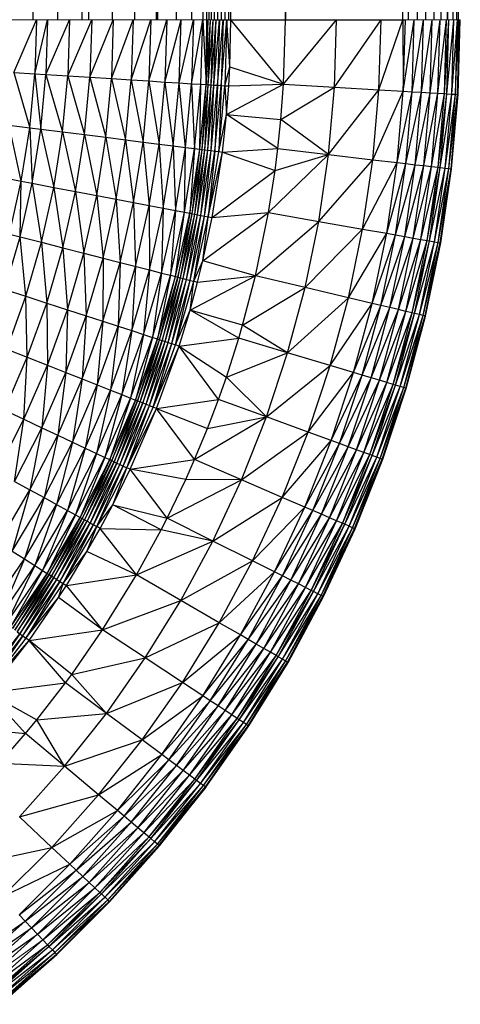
# Paper-space layout '_Front' of a CAD drawing. Header units: millimetres. Extents: x 0 to 1300, y 0 to 650.
# Tile 34 of 51: x 1291 to 1300, y 6 to 26. Entities that reach past the tile are written whole.
import ezdxf

# ---------------------------------------------------------------- set-up
doc = ezdxf.new("R2010")
doc.units = ezdxf.units.MM

psp = doc.layouts.new('_Front')

# ---------------------------------------------------------------- linework, layer by layer
at = {"color": 7, "linetype": 'Continuous', "lineweight": 25}
for p, q in [((1291.569, 26.301), (1291.086, 624.049)), ((1292.067, 26.301), (1291.569, 624.049)), ((1291.569, 26.301), (1291.569, 624.049)), ((1292.567, 26.301), (1292.067, 624.049)), ((1292.067, 26.301), (1292.067, 624.049)), ((1292.567, 26.301), (1292.567, 624.049)), ((1292.701, 26.301), (1292.567, 624.049)), ((1292.701, 26.301), (1292.701, 624.049)), ((1293.183, 26.301), (1292.701, 624.049)), ((1293.183, 26.301), (1293.183, 624.049)), ((1293.632, 26.301), (1293.183, 624.049)), ((1293.632, 26.301), (1293.632, 624.049)), ((1294.078, 26.301), (1293.632, 624.049)), ((1294.078, 26.301), (1294.078, 624.049)), ((1294.104, 26.301), (1294.078, 624.049)), ((1294.104, 26.301), (1294.104, 624.049)), ((1294.478, 26.301), (1294.104, 624.049)), ((1294.478, 26.301), (1294.478, 624.049)), ((1294.791, 26.301), (1294.478, 624.049)), ((1294.791, 26.301), (1294.791, 624.049)), ((1295.024, 26.301), (1294.791, 624.049)), ((1295.024, 26.301), (1295.024, 624.049)), ((1295.099, 26.301), (1295.024, 624.049)), ((1295.099, 26.301), (1295.099, 624.049)), ((1295.099, 624.049), (1295.137, 26.301)), ((1295.137, 624.049), (1295.137, 26.301)), ((1295.137, 624.049), (1295.187, 26.301)), ((1295.187, 624.049), (1295.187, 26.301)), ((1295.187, 624.049), (1295.245, 26.301)), ((1295.245, 624.049), (1295.245, 26.301)), ((1295.245, 624.049), (1295.314, 26.301)), ((1295.314, 624.049), (1295.314, 26.301)), ((1295.314, 624.049), (1295.389, 26.301)), ((1295.389, 624.049), (1295.389, 26.301)), ((1295.389, 624.049), (1295.465, 26.301)), ((1295.465, 624.049), (1295.465, 26.301)), ((1295.465, 624.049), (1295.541, 26.301)), ((1295.541, 624.049), (1295.541, 26.301)), ((1295.585, 26.301), (1295.585, 624.049)), ((1295.585, 624.049), (1296.695, 26.301)), ((1296.695, 26.301), (1296.695, 624.049)), ((1299.083, 26.301), (1296.695, 624.049)), ((1299.083, 26.301), (1299.083, 624.049)), ((1299.193, 26.301), (1299.083, 624.049)), ((1299.193, 26.301), (1299.193, 624.049)), ((1299.376, 26.301), (1299.193, 624.049)), ((1299.376, 26.301), (1299.376, 624.049)), ((1299.551, 26.301), (1299.376, 624.049)), ((1299.551, 26.301), (1299.551, 624.049)), ((1299.714, 26.301), (1299.551, 624.049)), ((1299.714, 26.301), (1299.714, 624.049)), ((1299.862, 26.301), (1299.714, 624.049)), ((1299.862, 26.301), (1299.862, 624.049)), ((1299.99, 26.301), (1299.862, 624.049)), ((1299.99, 624.049), (1299.99, 26.301)), ((1299.99, 624.049), (1300.094, 26.301)), ((1300.094, 624.049), (1300.094, 26.301)), ((1300.094, 624.049), (1300.174, 26.301)), ((1300.174, 624.049), (1300.174, 26.301)), ((1300.174, 624.049), (1300.207, 26.301)), ((1300.207, 624.049), (1300.207, 26.301)), ((1291.179, 25.227), (1291.636, 26.301)), ((1291.602, 25.201), (1291.862, 26.301)), ((1291.636, 26.301), (1291.602, 25.201)), ((1291.827, 25.186), (1292.309, 26.301)), ((1291.862, 26.301), (1291.827, 25.186)), ((1292.273, 25.158), (1292.758, 26.301)), ((1292.309, 26.301), (1292.273, 25.158)), ((1292.758, 26.301), (1292.721, 25.13)), ((1292.721, 25.13), (1293.197, 26.301)), ((1293.197, 26.301), (1293.159, 25.103)), ((1293.159, 25.103), (1293.602, 26.301)), ((1293.602, 26.301), (1293.563, 25.077)), ((1293.563, 25.077), (1293.958, 26.301)), ((1293.958, 26.301), (1293.919, 25.055)), ((1293.919, 25.055), (1294.285, 26.301)), ((1294.285, 26.301), (1294.245, 25.034)), ((1294.245, 25.034), (1294.575, 26.301)), ((1294.535, 25.016), (1294.575, 26.301)), ((1294.535, 25.016), (1294.824, 26.301)), ((1294.824, 26.301), (1294.784, 25)), ((1294.784, 25), (1295.015, 26.301)), ((1294.973, 24.989), (1295.015, 26.301)), ((1295.015, 26.301), (1295.082, 24.982)), ((1295.082, 24.982), (1295.099, 26.301)), ((1295.082, 24.982), (1295.124, 26.301)), ((1295.082, 24.982), (1295.17, 26.301)), ((1295.128, 24.979), (1295.17, 26.301)), ((1295.128, 24.979), (1295.226, 26.301)), ((1295.184, 24.975), (1295.226, 26.301)), ((1295.184, 24.975), (1295.284, 26.301)), ((1295.226, 26.301), (1299.132, 26.301)), ((1295.242, 24.972), (1295.284, 26.301)), ((1295.242, 24.972), (1295.354, 26.301)), ((1295.354, 26.301), (1295.312, 24.967)), ((1295.312, 24.967), (1295.429, 26.301)), ((1295.429, 26.301), (1295.387, 24.963)), ((1295.387, 24.963), (1295.507, 26.301)), ((1295.507, 26.301), (1295.465, 24.958)), ((1295.564, 25.344), (1295.507, 26.301)), ((1295.564, 25.344), (1295.585, 26.301)), ((1296.657, 24.988), (1295.585, 26.301)), ((1296.657, 24.988), (1296.695, 26.301)), ((1296.657, 24.988), (1297.731, 26.301)), ((1297.692, 24.928), (1297.731, 26.301)), ((1297.692, 24.928), (1298.637, 26.301)), ((1298.595, 24.875), (1298.637, 26.301)), ((1298.595, 24.875), (1299.083, 26.301)), ((1299.083, 26.301), (1299.089, 24.846)), ((1299.089, 24.846), (1299.132, 26.301)), ((1299.089, 24.846), (1299.313, 26.301)), ((1299.271, 24.836), (1299.313, 26.301)), ((1299.271, 24.836), (1299.503, 26.301)), ((1299.46, 24.825), (1299.503, 26.301)), ((1299.46, 24.825), (1299.679, 26.301)), ((1299.636, 24.814), (1299.679, 26.301)), ((1299.636, 24.814), (1299.836, 26.301)), ((1299.792, 24.805), (1299.836, 26.301)), ((1299.792, 24.805), (1299.97, 26.301)), ((1299.927, 24.797), (1299.97, 26.301)), ((1299.927, 24.797), (1300.017, 26.301)), ((1299.973, 24.795), (1300.017, 26.301)), ((1299.973, 24.795), (1300.118, 26.301)), ((1300.074, 24.789), (1300.118, 26.301)), ((1300.074, 24.789), (1300.194, 26.301)), ((1300.149, 24.785), (1300.194, 26.301)), ((1300.149, 24.785), (1300.207, 26.301)), ((1300.207, 26.301), (1300.192, 24.782)), ((1300.192, 24.782), (1300.237, 26.301)), ((1300.192, 24.782), (1300.248, 26.301)), ((1300.204, 24.781), (1300.248, 26.301)), ((1291.179, 25.227), (1291.602, 25.201)), ((1291.179, 25.227), (1291.498, 24.105)), ((1295.465, 24.958), (1295.564, 25.344)), ((1295.543, 24.953), (1295.564, 25.344)), ((1295.564, 25.344), (1296.657, 24.988)), ((1291.498, 24.105), (1291.602, 25.201)), ((1291.602, 25.201), (1291.722, 24.076)), ((1291.602, 25.201), (1291.827, 25.186)), ((1291.722, 24.076), (1291.827, 25.186)), ((1291.827, 25.186), (1292.273, 25.158)), ((1291.827, 25.186), (1292.165, 24.02)), ((1292.165, 24.02), (1292.273, 25.158)), ((1292.273, 25.158), (1292.721, 25.13)), ((1292.273, 25.158), (1292.611, 23.964)), ((1292.611, 23.964), (1292.721, 25.13)), ((1292.721, 25.13), (1293.047, 23.909)), ((1292.721, 25.13), (1293.159, 25.103)), ((1293.047, 23.909), (1293.159, 25.103)), ((1293.159, 25.103), (1293.448, 23.858)), ((1293.159, 25.103), (1293.563, 25.077)), ((1293.448, 23.858), (1293.563, 25.077)), ((1293.563, 25.077), (1293.801, 23.814)), ((1293.563, 25.077), (1293.919, 25.055)), ((1293.801, 23.814), (1293.919, 25.055)), ((1293.919, 25.055), (1294.126, 23.773)), ((1293.919, 25.055), (1294.245, 25.034)), ((1294.126, 23.773), (1294.245, 25.034)), ((1294.245, 25.034), (1294.414, 23.736)), ((1294.245, 25.034), (1294.535, 25.016)), ((1294.414, 23.736), (1294.535, 25.016)), ((1294.535, 25.016), (1294.784, 25)), ((1294.661, 23.705), (1294.535, 25.016)), ((1294.661, 23.705), (1294.784, 25)), ((1294.784, 25), (1294.85, 23.681)), ((1294.784, 25), (1294.973, 24.989)), ((1294.85, 23.681), (1294.973, 24.989)), ((1294.958, 23.668), (1294.973, 24.989)), ((1294.958, 23.668), (1295.082, 24.982)), ((1294.973, 24.989), (1295.082, 24.982)), ((1295.004, 23.662), (1295.082, 24.982)), ((1295.004, 23.662), (1295.128, 24.979)), ((1295.06, 23.655), (1295.128, 24.979)), ((1295.06, 23.655), (1295.184, 24.975)), ((1295.082, 24.982), (1295.128, 24.979)), ((1295.117, 23.648), (1295.184, 24.975)), ((1295.117, 23.648), (1295.242, 24.972)), ((1295.128, 24.979), (1295.184, 24.975)), ((1295.184, 24.975), (1295.242, 24.972)), ((1295.187, 23.639), (1295.242, 24.972)), ((1295.187, 23.639), (1295.312, 24.967)), ((1295.242, 24.972), (1295.312, 24.967)), ((1295.312, 24.967), (1295.261, 23.629)), ((1295.261, 23.629), (1295.387, 24.963)), ((1295.312, 24.967), (1295.387, 24.963)), ((1295.387, 24.963), (1295.339, 23.62)), ((1295.339, 23.62), (1295.465, 24.958)), ((1295.387, 24.963), (1295.465, 24.958)), ((1295.465, 24.958), (1295.498, 24.372)), ((1295.465, 24.958), (1295.543, 24.953)), ((1295.498, 24.372), (1296.657, 24.988)), ((1295.498, 24.372), (1295.543, 24.953)), ((1295.543, 24.953), (1296.657, 24.988)), ((1296.604, 24.272), (1296.657, 24.988)), ((1296.604, 24.272), (1297.692, 24.928)), ((1296.657, 24.988), (1297.692, 24.928)), ((1297.572, 23.559), (1297.692, 24.928)), ((1297.572, 23.559), (1298.595, 24.875)), ((1297.692, 24.928), (1298.595, 24.875)), ((1298.471, 23.454), (1298.595, 24.875)), ((1298.471, 23.454), (1299.089, 24.846)), ((1298.595, 24.875), (1299.089, 24.846)), ((1298.963, 23.396), (1299.089, 24.846)), ((1298.963, 23.396), (1299.271, 24.836)), ((1299.089, 24.846), (1299.271, 24.836)), ((1299.143, 23.375), (1299.271, 24.836)), ((1299.271, 24.836), (1299.46, 24.825)), ((1299.143, 23.375), (1299.46, 24.825)), ((1299.332, 23.353), (1299.46, 24.825)), ((1299.332, 23.353), (1299.636, 24.814)), ((1299.46, 24.825), (1299.636, 24.814)), ((1299.506, 23.333), (1299.636, 24.814)), ((1299.506, 23.333), (1299.792, 24.805)), ((1299.636, 24.814), (1299.792, 24.805)), ((1299.662, 23.315), (1299.792, 24.805)), ((1299.662, 23.315), (1299.927, 24.797)), ((1299.792, 24.805), (1299.927, 24.797)), ((1299.796, 23.299), (1299.927, 24.797)), ((1299.796, 23.299), (1299.973, 24.795)), ((1299.842, 23.294), (1299.973, 24.795)), ((1299.842, 23.294), (1300.074, 24.789)), ((1299.927, 24.797), (1299.973, 24.795)), ((1299.942, 23.282), (1300.074, 24.789)), ((1299.942, 23.282), (1300.149, 24.785)), ((1299.973, 24.795), (1300.074, 24.789)), ((1300.017, 23.273), (1300.149, 24.785)), ((1300.017, 23.273), (1300.192, 24.782)), ((1300.06, 23.268), (1300.192, 24.782)), ((1300.06, 23.268), (1300.204, 24.781)), ((1300.071, 23.267), (1300.204, 24.781)), ((1300.074, 24.789), (1300.149, 24.785)), ((1300.149, 24.785), (1300.192, 24.782)), ((1300.192, 24.782), (1300.204, 24.781)), ((1295.339, 23.62), (1295.498, 24.372)), ((1295.416, 23.61), (1295.498, 24.372)), ((1295.498, 24.372), (1296.604, 24.272)), ((1296.543, 23.679), (1295.498, 24.372)), ((1296.543, 23.679), (1296.604, 24.272)), ((1297.572, 23.559), (1296.604, 24.272)), ((1291.078, 24.158), (1291.498, 24.105)), ((1291.326, 23.018), (1291.078, 24.158)), ((1291.326, 23.018), (1291.498, 24.105)), ((1291.498, 24.105), (1291.722, 24.076)), ((1291.498, 24.105), (1291.548, 22.975)), ((1291.548, 22.975), (1291.722, 24.076)), ((1291.722, 24.076), (1292.165, 24.02)), ((1291.722, 24.076), (1291.986, 22.892)), ((1291.986, 22.892), (1292.165, 24.02)), ((1292.165, 24.02), (1292.611, 23.964)), ((1292.165, 24.02), (1292.427, 22.807)), ((1292.427, 22.807), (1292.611, 23.964)), ((1292.611, 23.964), (1293.047, 23.909)), ((1292.611, 23.964), (1292.859, 22.725)), ((1292.859, 22.725), (1293.047, 23.909)), ((1293.047, 23.909), (1293.448, 23.858)), ((1293.047, 23.909), (1293.257, 22.649)), ((1293.257, 22.649), (1293.448, 23.858)), ((1293.448, 23.858), (1293.801, 23.814)), ((1293.448, 23.858), (1293.606, 22.583)), ((1293.606, 22.583), (1293.801, 23.814)), ((1293.801, 23.814), (1294.126, 23.773)), ((1293.801, 23.814), (1293.927, 22.521)), ((1293.927, 22.521), (1294.126, 23.773)), ((1294.126, 23.773), (1294.414, 23.736)), ((1294.126, 23.773), (1294.213, 22.467)), ((1294.213, 22.467), (1294.414, 23.736)), ((1294.414, 23.736), (1294.661, 23.705)), ((1294.414, 23.736), (1294.458, 22.42)), ((1294.458, 22.42), (1294.661, 23.705)), ((1294.645, 22.384), (1294.661, 23.705)), ((1294.645, 22.384), (1294.85, 23.681)), ((1294.661, 23.705), (1294.85, 23.681)), ((1294.85, 23.681), (1294.751, 22.364)), ((1294.751, 22.364), (1294.958, 23.668)), ((1294.797, 22.355), (1294.958, 23.668)), ((1294.797, 22.355), (1295.004, 23.662)), ((1294.85, 23.681), (1294.958, 23.668)), ((1294.852, 22.345), (1295.004, 23.662)), ((1294.852, 22.345), (1295.06, 23.655)), ((1294.909, 22.334), (1295.06, 23.655)), ((1294.909, 22.334), (1295.117, 23.648)), ((1294.958, 23.668), (1295.004, 23.662)), ((1294.978, 22.321), (1295.117, 23.648)), ((1294.978, 22.321), (1295.187, 23.639)), ((1295.004, 23.662), (1295.06, 23.655)), ((1295.051, 22.307), (1295.187, 23.639)), ((1295.051, 22.307), (1295.261, 23.629)), ((1295.06, 23.655), (1295.117, 23.648)), ((1295.117, 23.648), (1295.187, 23.639)), ((1295.261, 23.629), (1295.128, 22.292)), ((1295.187, 23.639), (1295.261, 23.629)), ((1295.261, 23.629), (1295.339, 23.62)), ((1295.416, 23.61), (1296.543, 23.679)), ((1296.487, 23.237), (1296.543, 23.679)), ((1296.543, 23.679), (1297.572, 23.559)), ((1295.128, 22.292), (1295.339, 23.62)), ((1295.128, 22.292), (1295.416, 23.61)), ((1295.205, 22.278), (1295.416, 23.61)), ((1295.339, 23.62), (1295.416, 23.61)), ((1295.416, 23.61), (1296.487, 23.237)), ((1296.352, 22.38), (1297.572, 23.559)), ((1296.487, 23.237), (1297.572, 23.559)), ((1297.373, 22.2), (1297.572, 23.559)), ((1297.373, 22.2), (1298.471, 23.454)), ((1297.572, 23.559), (1298.471, 23.454)), ((1298.264, 22.043), (1298.471, 23.454)), ((1298.471, 23.454), (1298.963, 23.396)), ((1295.205, 22.278), (1296.487, 23.237)), ((1296.352, 22.38), (1296.487, 23.237)), ((1298.264, 22.043), (1298.963, 23.396)), ((1298.752, 21.957), (1298.963, 23.396)), ((1298.752, 21.957), (1299.143, 23.375)), ((1298.931, 21.925), (1299.143, 23.375)), ((1298.931, 21.925), (1299.332, 23.353)), ((1298.963, 23.396), (1299.143, 23.375)), ((1299.118, 21.892), (1299.332, 23.353)), ((1299.118, 21.892), (1299.506, 23.333)), ((1299.143, 23.375), (1299.332, 23.353)), ((1299.291, 21.862), (1299.506, 23.333)), ((1299.291, 21.862), (1299.662, 23.315)), ((1299.332, 23.353), (1299.506, 23.333)), ((1299.445, 21.834), (1299.662, 23.315)), ((1299.445, 21.834), (1299.796, 23.299)), ((1299.506, 23.333), (1299.662, 23.315)), ((1299.577, 21.811), (1299.796, 23.299)), ((1299.577, 21.811), (1299.842, 23.294)), ((1299.624, 21.803), (1299.842, 23.294)), ((1299.624, 21.803), (1299.942, 23.282)), ((1299.662, 23.315), (1299.796, 23.299)), ((1299.723, 21.785), (1299.942, 23.282)), ((1299.723, 21.785), (1300.017, 23.273)), ((1299.796, 23.299), (1299.842, 23.294)), ((1299.797, 21.772), (1300.017, 23.273)), ((1299.797, 21.772), (1300.06, 23.268)), ((1299.84, 21.765), (1300.06, 23.268)), ((1299.84, 21.765), (1300.071, 23.267)), ((1299.842, 23.294), (1299.942, 23.282)), ((1299.851, 21.763), (1300.071, 23.267)), ((1299.942, 23.282), (1300.017, 23.273)), ((1300.017, 23.273), (1300.06, 23.268)), ((1300.06, 23.268), (1300.071, 23.267)), ((1290.91, 23.097), (1291.326, 23.018)), ((1291.086, 21.943), (1291.326, 23.018)), ((1291.305, 21.887), (1291.326, 23.018)), ((1291.305, 21.887), (1291.548, 22.975)), ((1291.326, 23.018), (1291.548, 22.975)), ((1291.548, 22.975), (1291.986, 22.892)), ((1291.548, 22.975), (1291.737, 21.776)), ((1291.737, 21.776), (1291.986, 22.892)), ((1291.986, 22.892), (1292.172, 21.664)), ((1291.986, 22.892), (1292.427, 22.807)), ((1292.172, 21.664), (1292.427, 22.807)), ((1292.427, 22.807), (1292.859, 22.725)), ((1292.427, 22.807), (1292.598, 21.555)), ((1292.598, 21.555), (1292.859, 22.725)), ((1292.859, 22.725), (1292.99, 21.454)), ((1292.859, 22.725), (1293.257, 22.649)), ((1292.99, 21.454), (1293.257, 22.649)), ((1293.257, 22.649), (1293.334, 21.366)), ((1293.257, 22.649), (1293.606, 22.583)), ((1293.334, 21.366), (1293.606, 22.583)), ((1293.606, 22.583), (1293.651, 21.285)), ((1293.606, 22.583), (1293.927, 22.521)), ((1293.651, 21.285), (1293.927, 22.521)), ((1293.927, 22.521), (1293.932, 21.212)), ((1293.927, 22.521), (1294.213, 22.467)), ((1293.932, 21.212), (1294.213, 22.467)), ((1294.213, 22.467), (1294.174, 21.15)), ((1294.213, 22.467), (1294.458, 22.42)), ((1294.174, 21.15), (1294.458, 22.42)), ((1294.458, 22.42), (1294.358, 21.103)), ((1294.358, 21.103), (1294.645, 22.384)), ((1294.458, 22.42), (1294.645, 22.384)), ((1294.464, 21.076), (1294.645, 22.384)), ((1294.464, 21.076), (1294.751, 22.364)), ((1294.751, 22.364), (1294.508, 21.064)), ((1294.508, 21.064), (1294.797, 22.355)), ((1294.563, 21.05), (1294.797, 22.355)), ((1294.563, 21.05), (1294.852, 22.345)), ((1294.619, 21.036), (1294.852, 22.345)), ((1294.619, 21.036), (1294.909, 22.334)), ((1294.645, 22.384), (1294.751, 22.364)), ((1294.687, 21.019), (1294.909, 22.334)), ((1294.687, 21.019), (1294.978, 22.321)), ((1294.751, 22.364), (1294.797, 22.355)), ((1294.759, 21), (1294.978, 22.321)), ((1294.759, 21), (1295.051, 22.307)), ((1294.797, 22.355), (1294.852, 22.345)), ((1294.835, 20.981), (1295.051, 22.307)), ((1294.835, 20.981), (1295.128, 22.292)), ((1294.852, 22.345), (1294.909, 22.334)), ((1294.909, 22.334), (1294.978, 22.321)), ((1294.978, 22.321), (1295.051, 22.307)), ((1295.017, 21.395), (1296.352, 22.38)), ((1295.017, 21.395), (1295.128, 22.292)), ((1295.017, 21.395), (1295.205, 22.278)), ((1295.051, 22.307), (1295.128, 22.292)), ((1295.128, 22.292), (1295.205, 22.278)), ((1295.205, 22.278), (1296.352, 22.38)), ((1296.087, 21.093), (1296.352, 22.38)), ((1296.352, 22.38), (1297.373, 22.2)), ((1296.087, 21.093), (1297.373, 22.2)), ((1297.095, 20.854), (1297.373, 22.2)), ((1297.095, 20.854), (1298.264, 22.043)), ((1297.373, 22.2), (1298.264, 22.043)), ((1297.976, 20.646), (1298.264, 22.043)), ((1298.264, 22.043), (1298.752, 21.957)), ((1290.994, 20.816), (1291.305, 21.887)), ((1291.086, 21.943), (1291.305, 21.887)), ((1291.305, 21.887), (1291.737, 21.776)), ((1291.418, 20.678), (1291.305, 21.887)), ((1297.976, 20.646), (1298.752, 21.957)), ((1298.457, 20.531), (1298.752, 21.957)), ((1298.457, 20.531), (1298.931, 21.925)), ((1298.634, 20.489), (1298.931, 21.925)), ((1298.634, 20.489), (1299.118, 21.892)), ((1298.752, 21.957), (1298.931, 21.925)), ((1298.819, 20.446), (1299.118, 21.892)), ((1298.819, 20.446), (1299.291, 21.862)), ((1298.931, 21.925), (1299.118, 21.892)), ((1298.99, 20.405), (1299.291, 21.862)), ((1298.99, 20.405), (1299.445, 21.834)), ((1299.118, 21.892), (1299.291, 21.862)), ((1299.142, 20.369), (1299.445, 21.834)), ((1299.291, 21.862), (1299.445, 21.834)), ((1299.445, 21.834), (1299.577, 21.811)), ((1291.418, 20.678), (1291.737, 21.776)), ((1291.737, 21.776), (1291.845, 20.54)), ((1291.737, 21.776), (1292.172, 21.664)), ((1291.845, 20.54), (1292.172, 21.664)), ((1292.172, 21.664), (1292.598, 21.555)), ((1292.172, 21.664), (1292.263, 20.404)), ((1299.142, 20.369), (1299.577, 21.811)), ((1299.273, 20.338), (1299.577, 21.811)), ((1299.273, 20.338), (1299.624, 21.803)), ((1299.319, 20.327), (1299.624, 21.803)), ((1299.319, 20.327), (1299.723, 21.785)), ((1299.417, 20.304), (1299.723, 21.785)), ((1299.417, 20.304), (1299.797, 21.772)), ((1299.491, 20.287), (1299.797, 21.772)), ((1299.491, 20.287), (1299.84, 21.765)), ((1299.533, 20.277), (1299.84, 21.765)), ((1299.533, 20.277), (1299.851, 21.763)), ((1299.544, 20.274), (1299.851, 21.763)), ((1299.577, 21.811), (1299.624, 21.803)), ((1299.624, 21.803), (1299.723, 21.785)), ((1299.723, 21.785), (1299.797, 21.772)), ((1299.797, 21.772), (1299.84, 21.765)), ((1299.84, 21.765), (1299.851, 21.763)), ((1292.263, 20.404), (1292.598, 21.555)), ((1292.598, 21.555), (1292.99, 21.454)), ((1292.598, 21.555), (1292.648, 20.279)), ((1292.648, 20.279), (1292.99, 21.454)), ((1292.99, 21.454), (1292.987, 20.169)), ((1292.99, 21.454), (1293.334, 21.366)), ((1292.987, 20.169), (1293.334, 21.366)), ((1293.334, 21.366), (1293.298, 20.068)), ((1293.298, 20.068), (1293.651, 21.285)), ((1293.334, 21.366), (1293.932, 21.212)), ((1293.651, 21.285), (1293.574, 19.978)), ((1294.835, 20.981), (1295.017, 21.395)), ((1294.911, 20.961), (1295.017, 21.395)), ((1296.087, 21.093), (1295.017, 21.395)), ((1293.574, 19.978), (1293.932, 21.212)), ((1293.932, 21.212), (1293.811, 19.901)), ((1293.811, 19.901), (1294.174, 21.15)), ((1293.932, 21.212), (1294.174, 21.15)), ((1294.174, 21.15), (1293.992, 19.842)), ((1293.992, 19.842), (1294.358, 21.103)), ((1294.358, 21.103), (1294.095, 19.809)), ((1294.095, 19.809), (1294.464, 21.076)), ((1294.139, 19.794), (1294.464, 21.076)), ((1294.139, 19.794), (1294.508, 21.064)), ((1294.174, 21.15), (1294.358, 21.103)), ((1294.508, 21.064), (1294.193, 19.777)), ((1294.193, 19.777), (1294.563, 21.05)), ((1294.248, 19.759), (1294.563, 21.05)), ((1294.248, 19.759), (1294.619, 21.036)), ((1294.315, 19.737), (1294.619, 21.036)), ((1294.358, 21.103), (1294.464, 21.076)), ((1294.464, 21.076), (1294.508, 21.064)), ((1294.508, 21.064), (1294.563, 21.05)), ((1294.563, 21.05), (1294.619, 21.036)), ((1294.619, 21.036), (1294.687, 21.019)), ((1294.756, 20.393), (1296.087, 21.093)), ((1294.911, 20.961), (1296.087, 21.093)), ((1295.824, 20.087), (1296.087, 21.093)), ((1297.095, 20.854), (1296.087, 21.093)), ((1294.315, 19.737), (1294.687, 21.019)), ((1294.386, 19.714), (1294.687, 21.019)), ((1294.386, 19.714), (1294.759, 21)), ((1294.46, 19.69), (1294.759, 21)), ((1294.46, 19.69), (1294.835, 20.981)), ((1294.687, 21.019), (1294.759, 21)), ((1294.756, 20.393), (1294.835, 20.981)), ((1294.756, 20.393), (1294.911, 20.961)), ((1294.759, 21), (1294.835, 20.981)), ((1294.835, 20.981), (1294.911, 20.961)), ((1295.824, 20.087), (1297.095, 20.854)), ((1296.739, 19.527), (1297.095, 20.854)), ((1298.457, 20.531), (1297.095, 20.854)), ((1290.994, 20.816), (1291.418, 20.678)), ((1291.031, 19.603), (1291.418, 20.678)), ((1291.418, 20.678), (1291.845, 20.54)), ((1291.448, 19.438), (1291.418, 20.678)), ((1296.739, 19.527), (1297.976, 20.646)), ((1297.606, 19.268), (1297.976, 20.646)), ((1291.448, 19.438), (1291.845, 20.54)), ((1291.845, 20.54), (1292.263, 20.404)), ((1291.845, 20.54), (1291.857, 19.276)), ((1297.606, 19.268), (1298.457, 20.531)), ((1298.081, 19.126), (1298.457, 20.531)), ((1298.081, 19.126), (1298.634, 20.489)), ((1298.255, 19.074), (1298.634, 20.489)), ((1298.255, 19.074), (1298.819, 20.446)), ((1298.437, 19.019), (1298.819, 20.446)), ((1298.634, 20.489), (1298.457, 20.531)), ((1298.819, 20.446), (1298.634, 20.489)), ((1298.99, 20.405), (1298.819, 20.446)), ((1291.857, 19.276), (1292.263, 20.404)), ((1292.263, 20.404), (1292.233, 19.127)), ((1292.233, 19.127), (1292.648, 20.279)), ((1292.263, 20.404), (1292.648, 20.279)), ((1292.648, 20.279), (1292.564, 18.996)), ((1292.648, 20.279), (1292.987, 20.169)), ((1294.46, 19.69), (1294.756, 20.393)), ((1294.534, 19.666), (1294.756, 20.393)), ((1295.824, 20.087), (1294.756, 20.393)), ((1295.747, 19.824), (1294.756, 20.393)), ((1298.437, 19.019), (1298.99, 20.405)), ((1298.605, 18.969), (1298.99, 20.405)), ((1298.605, 18.969), (1299.142, 20.369)), ((1298.755, 18.924), (1299.142, 20.369)), ((1298.755, 18.924), (1299.273, 20.338)), ((1298.884, 18.885), (1299.273, 20.338)), ((1298.884, 18.885), (1299.319, 20.327)), ((1298.929, 18.872), (1299.319, 20.327)), ((1298.929, 18.872), (1299.417, 20.304)), ((1299.142, 20.369), (1298.99, 20.405)), ((1299.025, 18.843), (1299.417, 20.304)), ((1299.025, 18.843), (1299.491, 20.287)), ((1299.098, 18.821), (1299.491, 20.287)), ((1299.098, 18.821), (1299.533, 20.277)), ((1299.139, 18.809), (1299.533, 20.277)), ((1299.139, 18.809), (1299.544, 20.274)), ((1299.273, 20.338), (1299.142, 20.369)), ((1299.15, 18.805), (1299.544, 20.274)), ((1299.319, 20.327), (1299.273, 20.338)), ((1299.417, 20.304), (1299.319, 20.327)), ((1299.491, 20.287), (1299.417, 20.304)), ((1299.533, 20.277), (1299.491, 20.287)), ((1299.544, 20.274), (1299.533, 20.277)), ((1292.564, 18.996), (1292.987, 20.169)), ((1292.987, 20.169), (1292.868, 18.875)), ((1292.868, 18.875), (1293.298, 20.068)), ((1292.987, 20.169), (1293.298, 20.068)), ((1293.298, 20.068), (1293.138, 18.769)), ((1293.298, 20.068), (1293.574, 19.978)), ((1295.747, 19.824), (1295.824, 20.087)), ((1296.739, 19.527), (1295.824, 20.087)), ((1293.138, 18.769), (1293.574, 19.978)), ((1293.574, 19.978), (1293.37, 18.677)), ((1293.37, 18.677), (1293.811, 19.901)), ((1293.811, 19.901), (1293.547, 18.607)), ((1293.547, 18.607), (1293.992, 19.842)), ((1293.574, 19.978), (1293.811, 19.901)), ((1293.992, 19.842), (1293.648, 18.567)), ((1293.811, 19.901), (1293.992, 19.842)), ((1293.992, 19.842), (1294.095, 19.809)), ((1294.534, 19.666), (1295.747, 19.824)), ((1295.495, 19.035), (1295.747, 19.824)), ((1296.739, 19.527), (1295.747, 19.824)), ((1293.648, 18.567), (1294.095, 19.809)), ((1294.095, 19.809), (1293.691, 18.55)), ((1293.691, 18.55), (1294.139, 19.794)), ((1293.743, 18.529), (1294.139, 19.794)), ((1293.743, 18.529), (1294.193, 19.777)), ((1294.193, 19.777), (1293.798, 18.508)), ((1293.798, 18.508), (1294.248, 19.759)), ((1293.862, 18.482), (1294.248, 19.759)), ((1293.862, 18.482), (1294.315, 19.737)), ((1293.932, 18.454), (1294.315, 19.737)), ((1293.932, 18.454), (1294.386, 19.714)), ((1294.005, 18.425), (1294.386, 19.714)), ((1294.005, 18.425), (1294.46, 19.69)), ((1294.005, 18.425), (1294.534, 19.666)), ((1294.077, 18.397), (1294.534, 19.666)), ((1294.095, 19.809), (1294.139, 19.794)), ((1294.139, 19.794), (1294.193, 19.777)), ((1294.193, 19.777), (1294.248, 19.759)), ((1294.248, 19.759), (1294.315, 19.737)), ((1294.315, 19.737), (1294.46, 19.69)), ((1294.534, 19.666), (1294.46, 19.69)), ((1294.534, 19.666), (1295.495, 19.035)), ((1295.334, 18.578), (1294.534, 19.666)), ((1290.983, 18.363), (1291.448, 19.438)), ((1291.031, 19.603), (1291.448, 19.438)), ((1291.381, 18.176), (1291.448, 19.438)), ((1291.448, 19.438), (1291.857, 19.276)), ((1295.495, 19.035), (1296.739, 19.527)), ((1296.307, 18.223), (1296.739, 19.527)), ((1297.606, 19.268), (1296.739, 19.527)), ((1291.381, 18.176), (1291.857, 19.276)), ((1291.857, 19.276), (1291.747, 18.003)), ((1291.857, 19.276), (1292.233, 19.127)), ((1296.307, 18.223), (1297.606, 19.268)), ((1297.158, 17.914), (1297.606, 19.268)), ((1298.081, 19.126), (1297.606, 19.268)), ((1291.747, 18.003), (1292.233, 19.127)), ((1292.233, 19.127), (1292.069, 17.852)), ((1292.233, 19.127), (1292.564, 18.996)), ((1295.334, 18.578), (1295.495, 19.035)), ((1296.307, 18.223), (1295.495, 19.035)), ((1297.158, 17.914), (1298.081, 19.126)), ((1297.623, 17.744), (1298.081, 19.126)), ((1297.623, 17.744), (1298.255, 19.074)), ((1297.794, 17.682), (1298.255, 19.074)), ((1298.255, 19.074), (1298.081, 19.126)), ((1298.437, 19.019), (1298.255, 19.074)), ((1292.069, 17.852), (1292.564, 18.996)), ((1292.564, 18.996), (1292.365, 17.713)), ((1292.365, 17.713), (1292.868, 18.875)), ((1292.564, 18.996), (1292.868, 18.875)), ((1292.868, 18.875), (1292.628, 17.589)), ((1292.868, 18.875), (1293.138, 18.769)), ((1297.794, 17.682), (1298.437, 19.019)), ((1297.972, 17.617), (1298.437, 19.019)), ((1297.972, 17.617), (1298.605, 18.969)), ((1298.137, 17.557), (1298.605, 18.969)), ((1298.137, 17.557), (1298.755, 18.924)), ((1298.285, 17.503), (1298.755, 18.924)), ((1298.285, 17.503), (1298.884, 18.885)), ((1298.411, 17.457), (1298.884, 18.885)), ((1298.411, 17.457), (1298.929, 18.872)), ((1298.605, 18.969), (1298.437, 19.019)), ((1298.455, 17.441), (1298.929, 18.872)), ((1298.455, 17.441), (1299.025, 18.843)), ((1298.549, 17.407), (1299.025, 18.843)), ((1298.549, 17.407), (1299.098, 18.821)), ((1298.755, 18.924), (1298.605, 18.969)), ((1298.621, 17.381), (1299.098, 18.821)), ((1298.884, 18.885), (1298.755, 18.924)), ((1298.929, 18.872), (1298.884, 18.885)), ((1299.025, 18.843), (1298.929, 18.872)), ((1299.098, 18.821), (1299.025, 18.843)), ((1299.139, 18.809), (1299.098, 18.821)), ((1292.628, 17.589), (1293.138, 18.769)), ((1293.138, 18.769), (1292.853, 17.483)), ((1292.853, 17.483), (1293.37, 18.677)), ((1293.37, 18.677), (1293.025, 17.402)), ((1293.138, 18.769), (1293.37, 18.677)), ((1293.37, 18.677), (1293.547, 18.607)), ((1298.621, 17.381), (1299.139, 18.809)), ((1298.661, 17.366), (1299.139, 18.809)), ((1298.661, 17.366), (1299.15, 18.805)), ((1298.672, 17.362), (1299.15, 18.805)), ((1299.15, 18.805), (1299.139, 18.809)), ((1293.025, 17.402), (1293.547, 18.607)), ((1293.547, 18.607), (1293.124, 17.355)), ((1293.124, 17.355), (1293.648, 18.567)), ((1293.648, 18.567), (1293.166, 17.336)), ((1293.166, 17.336), (1293.691, 18.55)), ((1293.691, 18.55), (1293.217, 17.312)), ((1293.217, 17.312), (1293.743, 18.529)), ((1293.269, 17.287), (1293.743, 18.529)), ((1293.269, 17.287), (1293.798, 18.508)), ((1293.798, 18.508), (1293.333, 17.257)), ((1293.333, 17.257), (1293.862, 18.482)), ((1293.4, 17.225), (1293.862, 18.482)), ((1293.4, 17.225), (1293.932, 18.454)), ((1293.471, 17.192), (1293.932, 18.454)), ((1293.471, 17.192), (1294.005, 18.425)), ((1293.547, 18.607), (1293.648, 18.567)), ((1293.648, 18.567), (1293.691, 18.55)), ((1293.691, 18.55), (1293.743, 18.529)), ((1293.743, 18.529), (1293.798, 18.508)), ((1293.798, 18.508), (1293.862, 18.482)), ((1293.862, 18.482), (1293.932, 18.454)), ((1293.932, 18.454), (1294.005, 18.425)), ((1294.077, 18.397), (1294.005, 18.425)), ((1294.077, 18.397), (1295.334, 18.578)), ((1295.11, 17.989), (1295.334, 18.578)), ((1296.307, 18.223), (1295.334, 18.578)), ((1290.983, 18.363), (1291.381, 18.176)), ((1293.471, 17.192), (1294.077, 18.397)), ((1293.542, 17.159), (1294.077, 18.397)), ((1294.849, 17.357), (1294.077, 18.397)), ((1294.077, 18.397), (1295.11, 17.989)), ((1294.849, 17.357), (1296.307, 18.223)), ((1295.11, 17.989), (1296.307, 18.223)), ((1295.8, 16.946), (1296.307, 18.223)), ((1297.158, 17.914), (1296.307, 18.223)), ((1290.837, 17.107), (1291.381, 18.176)), ((1291.191, 16.912), (1291.381, 18.176)), ((1291.381, 18.176), (1291.747, 18.003)), ((1291.191, 16.912), (1291.747, 18.003)), ((1291.747, 18.003), (1291.503, 16.741)), ((1291.503, 16.741), (1292.069, 17.852)), ((1291.747, 18.003), (1292.069, 17.852)), ((1292.069, 17.852), (1291.79, 16.583)), ((1292.069, 17.852), (1292.365, 17.713)), ((1294.849, 17.357), (1295.11, 17.989)), ((1295.8, 16.946), (1297.158, 17.914)), ((1296.631, 16.588), (1297.158, 17.914)), ((1297.623, 17.744), (1297.158, 17.914)), ((1291.79, 16.583), (1292.365, 17.713)), ((1292.365, 17.713), (1292.044, 16.444)), ((1292.365, 17.713), (1292.628, 17.589)), ((1296.631, 16.588), (1297.623, 17.744)), ((1297.086, 16.392), (1297.623, 17.744)), ((1297.086, 16.392), (1297.794, 17.682)), ((1297.252, 16.32), (1297.794, 17.682)), ((1297.794, 17.682), (1297.623, 17.744)), ((1297.972, 17.617), (1297.794, 17.682)), ((1292.044, 16.444), (1292.628, 17.589)), ((1292.628, 17.589), (1292.263, 16.323)), ((1292.263, 16.323), (1292.853, 17.483)), ((1292.853, 17.483), (1292.429, 16.232)), ((1292.628, 17.589), (1292.853, 17.483)), ((1292.853, 17.483), (1293.025, 17.402)), ((1297.252, 16.32), (1297.972, 17.617)), ((1297.427, 16.245), (1297.972, 17.617)), ((1297.427, 16.245), (1298.137, 17.557)), ((1297.588, 16.175), (1298.137, 17.557)), ((1297.588, 16.175), (1298.285, 17.503)), ((1297.732, 16.113), (1298.285, 17.503)), ((1297.732, 16.113), (1298.411, 17.457)), ((1297.856, 16.06), (1298.411, 17.457)), ((1297.856, 16.06), (1298.455, 17.441)), ((1297.899, 16.041), (1298.455, 17.441)), ((1298.137, 17.557), (1297.972, 17.617)), ((1298.285, 17.503), (1298.137, 17.557)), ((1298.411, 17.457), (1298.285, 17.503)), ((1298.455, 17.441), (1298.411, 17.457)), ((1298.621, 17.381), (1298.455, 17.441)), ((1292.429, 16.232), (1293.025, 17.402)), ((1293.025, 17.402), (1292.525, 16.179)), ((1292.525, 16.179), (1293.124, 17.355)), ((1293.124, 17.355), (1292.565, 16.157)), ((1292.565, 16.157), (1293.166, 17.336)), ((1293.166, 17.336), (1292.615, 16.13)), ((1292.615, 16.13), (1293.217, 17.312)), ((1293.217, 17.312), (1292.666, 16.102)), ((1292.666, 16.102), (1293.269, 17.287)), ((1293.269, 17.287), (1292.727, 16.068)), ((1293.333, 17.257), (1292.727, 16.068)), ((1292.792, 16.032), (1293.333, 17.257)), ((1292.792, 16.032), (1293.4, 17.225)), ((1292.861, 15.995), (1293.4, 17.225)), ((1293.025, 17.402), (1293.124, 17.355)), ((1293.124, 17.355), (1293.166, 17.336)), ((1293.166, 17.336), (1293.217, 17.312)), ((1293.217, 17.312), (1293.269, 17.287)), ((1293.269, 17.287), (1293.333, 17.257)), ((1293.333, 17.257), (1293.4, 17.225)), ((1293.4, 17.225), (1293.471, 17.192)), ((1293.542, 17.159), (1294.849, 17.357)), ((1294.669, 16.952), (1294.849, 17.357)), ((1295.8, 16.946), (1294.849, 17.357)), ((1297.899, 16.041), (1298.549, 17.407)), ((1297.991, 16.001), (1298.549, 17.407)), ((1297.991, 16.001), (1298.621, 17.381)), ((1298.061, 15.971), (1298.621, 17.381)), ((1298.061, 15.971), (1298.661, 17.366)), ((1298.1, 15.954), (1298.661, 17.366)), ((1298.1, 15.954), (1298.672, 17.362)), ((1298.111, 15.95), (1298.672, 17.362)), ((1298.661, 17.366), (1298.621, 17.381)), ((1298.672, 17.362), (1298.661, 17.366)), ((1292.861, 15.995), (1293.471, 17.192)), ((1293.186, 16.439), (1293.471, 17.192)), ((1293.186, 16.439), (1293.542, 17.159)), ((1293.542, 17.159), (1293.471, 17.192)), ((1294.293, 16.166), (1293.542, 17.159)), ((1294.669, 16.952), (1293.542, 17.159)), ((1291.191, 16.912), (1291.503, 16.741)), ((1294.293, 16.166), (1294.669, 16.952)), ((1294.293, 16.166), (1295.8, 16.946)), ((1295.8, 16.946), (1294.669, 16.952)), ((1295.219, 15.701), (1295.8, 16.946)), ((1296.631, 16.588), (1295.8, 16.946)), ((1290.869, 15.668), (1291.503, 16.741)), ((1291.503, 16.741), (1291.145, 15.493)), ((1291.503, 16.741), (1291.79, 16.583)), ((1291.145, 15.493), (1291.79, 16.583)), ((1291.79, 16.583), (1291.39, 15.337)), ((1291.39, 15.337), (1292.044, 16.444)), ((1292.044, 16.444), (1291.6, 15.204)), ((1291.79, 16.583), (1292.044, 16.444)), ((1292.044, 16.444), (1292.263, 16.323)), ((1292.861, 15.995), (1293.186, 16.439)), ((1292.929, 15.957), (1293.186, 16.439)), ((1294.173, 15.929), (1293.186, 16.439)), ((1293.186, 16.439), (1294.293, 16.166)), ((1295.219, 15.701), (1296.631, 16.588)), ((1296.028, 15.295), (1296.631, 16.588)), ((1297.086, 16.392), (1296.631, 16.588)), ((1291.6, 15.204), (1292.263, 16.323)), ((1292.263, 16.323), (1291.761, 15.102)), ((1291.761, 15.102), (1292.429, 16.232)), ((1292.429, 16.232), (1291.853, 15.043)), ((1292.263, 16.323), (1292.429, 16.232)), ((1292.429, 16.232), (1292.525, 16.179)), ((1296.028, 15.295), (1297.086, 16.392)), ((1296.471, 15.073), (1297.086, 16.392)), ((1296.471, 15.073), (1297.252, 16.32)), ((1296.633, 14.991), (1297.252, 16.32)), ((1296.633, 14.991), (1297.427, 16.245)), ((1296.803, 14.906), (1297.427, 16.245)), ((1297.252, 16.32), (1297.086, 16.392)), ((1297.427, 16.245), (1297.252, 16.32)), ((1297.588, 16.175), (1297.427, 16.245)), ((1291.853, 15.043), (1292.525, 16.179)), ((1292.525, 16.179), (1291.892, 15.018)), ((1291.892, 15.018), (1292.565, 16.157)), ((1292.565, 16.157), (1291.94, 14.988)), ((1291.94, 14.988), (1292.615, 16.13)), ((1292.615, 16.13), (1291.989, 14.957)), ((1291.989, 14.957), (1292.666, 16.102)), ((1292.048, 14.92), (1292.666, 16.102)), ((1292.048, 14.92), (1292.727, 16.068)), ((1292.727, 16.068), (1292.111, 14.88)), ((1292.111, 14.88), (1292.792, 16.032)), ((1292.177, 14.838), (1292.792, 16.032)), ((1292.525, 16.179), (1292.565, 16.157)), ((1292.565, 16.157), (1292.615, 16.13)), ((1292.615, 16.13), (1292.666, 16.102)), ((1292.666, 16.102), (1292.727, 16.068)), ((1292.727, 16.068), (1292.792, 16.032)), ((1292.792, 16.032), (1292.861, 15.995)), ((1294.173, 15.929), (1294.293, 16.166)), ((1295.219, 15.701), (1294.293, 16.166)), ((1296.803, 14.906), (1297.588, 16.175)), ((1296.96, 14.827), (1297.588, 16.175)), ((1296.96, 14.827), (1297.732, 16.113)), ((1297.1, 14.757), (1297.732, 16.113)), ((1297.1, 14.757), (1297.856, 16.06)), ((1297.22, 14.696), (1297.856, 16.06)), ((1297.22, 14.696), (1297.899, 16.041)), ((1297.262, 14.675), (1297.899, 16.041)), ((1297.732, 16.113), (1297.588, 16.175)), ((1297.899, 16.041), (1297.732, 16.113)), ((1297.991, 16.001), (1297.899, 16.041)), ((1292.177, 14.838), (1292.861, 15.995)), ((1292.662, 15.485), (1292.861, 15.995)), ((1292.662, 15.485), (1292.929, 15.957)), ((1292.929, 15.957), (1292.861, 15.995)), ((1292.929, 15.957), (1294.173, 15.929)), ((1293.67, 15.01), (1292.929, 15.957)), ((1293.67, 15.01), (1294.173, 15.929)), ((1295.219, 15.701), (1294.173, 15.929)), ((1297.262, 14.675), (1297.991, 16.001)), ((1297.352, 14.63), (1297.991, 16.001)), ((1297.352, 14.63), (1298.061, 15.971)), ((1297.419, 14.596), (1298.061, 15.971)), ((1297.419, 14.596), (1298.1, 15.954)), ((1297.458, 14.577), (1298.1, 15.954)), ((1297.458, 14.577), (1298.111, 15.95)), ((1297.468, 14.572), (1298.111, 15.95)), ((1298.061, 15.971), (1297.991, 16.001)), ((1298.1, 15.954), (1298.061, 15.971)), ((1298.111, 15.95), (1298.1, 15.954)), ((1293.67, 15.01), (1295.219, 15.701)), ((1294.567, 14.492), (1295.219, 15.701)), ((1296.028, 15.295), (1295.219, 15.701)), ((1291.145, 15.493), (1291.39, 15.337)), ((1292.177, 14.838), (1292.662, 15.485)), ((1292.243, 14.796), (1292.662, 15.485)), ((1293.67, 15.01), (1292.662, 15.485)), ((1290.667, 14.274), (1291.39, 15.337)), ((1291.39, 15.337), (1290.869, 14.127)), ((1291.39, 15.337), (1291.6, 15.204)), ((1294.567, 14.492), (1296.028, 15.295)), ((1295.351, 14.039), (1296.028, 15.295)), ((1296.471, 15.073), (1296.028, 15.295)), ((1290.869, 14.127), (1291.6, 15.204)), ((1291.6, 15.204), (1291.023, 14.016)), ((1291.023, 14.016), (1291.761, 15.102)), ((1291.761, 15.102), (1291.111, 13.952)), ((1291.111, 13.952), (1291.853, 15.043)), ((1291.853, 15.043), (1291.149, 13.924)), ((1291.149, 13.924), (1291.892, 15.018)), ((1291.892, 15.018), (1291.194, 13.891)), ((1291.6, 15.204), (1291.761, 15.102)), ((1291.761, 15.102), (1291.853, 15.043)), ((1291.853, 15.043), (1291.892, 15.018)), ((1291.892, 15.018), (1291.94, 14.988)), ((1295.351, 14.039), (1296.471, 15.073)), ((1295.78, 13.792), (1296.471, 15.073)), ((1296.633, 14.991), (1296.471, 15.073)), ((1291.194, 13.891), (1291.94, 14.988)), ((1291.94, 14.988), (1291.241, 13.857)), ((1291.241, 13.857), (1291.989, 14.957)), ((1291.989, 14.957), (1291.297, 13.816)), ((1291.297, 13.816), (1292.048, 14.92)), ((1291.358, 13.772), (1292.048, 14.92)), ((1291.358, 13.772), (1292.111, 14.88)), ((1292.111, 14.88), (1291.422, 13.726)), ((1291.422, 13.726), (1292.177, 14.838)), ((1291.94, 14.988), (1291.989, 14.957)), ((1291.989, 14.957), (1292.048, 14.92)), ((1292.048, 14.92), (1292.111, 14.88)), ((1292.085, 14.552), (1292.177, 14.838)), ((1292.111, 14.88), (1292.177, 14.838)), ((1292.177, 14.838), (1292.243, 14.796)), ((1292.243, 14.796), (1293.67, 15.01)), ((1292.98, 13.892), (1293.67, 15.01)), ((1294.567, 14.492), (1293.67, 15.01)), ((1295.78, 13.792), (1296.633, 14.991)), ((1295.937, 13.701), (1296.633, 14.991)), ((1295.937, 13.701), (1296.803, 14.906)), ((1296.102, 13.606), (1296.803, 14.906)), ((1296.102, 13.606), (1296.96, 14.827)), ((1296.254, 13.518), (1296.96, 14.827)), ((1296.803, 14.906), (1296.633, 14.991)), ((1296.96, 14.827), (1296.803, 14.906)), ((1297.1, 14.757), (1296.96, 14.827)), ((1292.085, 14.552), (1292.243, 14.796)), ((1292.98, 13.892), (1292.243, 14.796)), ((1296.254, 13.518), (1297.1, 14.757)), ((1296.39, 13.44), (1297.1, 14.757)), ((1296.39, 13.44), (1297.22, 14.696)), ((1296.506, 13.373), (1297.22, 14.696)), ((1296.506, 13.373), (1297.262, 14.675)), ((1296.547, 13.349), (1297.262, 14.675)), ((1296.547, 13.349), (1297.352, 14.63)), ((1296.634, 13.299), (1297.352, 14.63)), ((1297.22, 14.696), (1297.1, 14.757)), ((1297.262, 14.675), (1297.22, 14.696)), ((1297.352, 14.63), (1297.262, 14.675)), ((1297.419, 14.596), (1297.352, 14.63)), ((1291.422, 13.726), (1292.085, 14.552)), ((1291.484, 13.68), (1292.085, 14.552)), ((1292.98, 13.892), (1292.085, 14.552)), ((1292.98, 13.892), (1294.567, 14.492)), ((1293.846, 13.323), (1294.567, 14.492)), ((1295.351, 14.039), (1294.567, 14.492)), ((1296.634, 13.299), (1297.419, 14.596)), ((1296.699, 13.261), (1297.419, 14.596)), ((1296.699, 13.261), (1297.458, 14.577)), ((1296.737, 13.239), (1297.458, 14.577)), ((1296.737, 13.239), (1297.468, 14.572)), ((1296.747, 13.234), (1297.468, 14.572)), ((1297.458, 14.577), (1297.419, 14.596)), ((1297.468, 14.572), (1297.458, 14.577)), ((1293.846, 13.323), (1295.351, 14.039)), ((1294.602, 12.825), (1295.351, 14.039)), ((1295.78, 13.792), (1295.351, 14.039)), ((1290.48, 12.762), (1291.297, 13.816)), ((1291.297, 13.816), (1290.537, 12.714)), ((1291.241, 13.857), (1291.297, 13.816)), ((1291.297, 13.816), (1291.358, 13.772)), ((1291.484, 13.68), (1292.98, 13.892)), ((1292.355, 12.99), (1292.98, 13.892)), ((1293.846, 13.323), (1292.98, 13.892)), ((1290.537, 12.714), (1291.358, 13.772)), ((1291.358, 13.772), (1290.598, 12.664)), ((1291.422, 13.726), (1290.598, 12.664)), ((1290.598, 12.664), (1291.484, 13.68)), ((1290.658, 12.615), (1291.484, 13.68)), ((1291.358, 13.772), (1291.422, 13.726)), ((1291.484, 13.68), (1291.422, 13.726)), ((1292.355, 12.99), (1291.484, 13.68)), ((1292.227, 12.816), (1291.484, 13.68)), ((1294.602, 12.825), (1295.78, 13.792)), ((1295.016, 12.553), (1295.78, 13.792)), ((1295.016, 12.553), (1295.937, 13.701)), ((1295.168, 12.453), (1295.937, 13.701)), ((1295.937, 13.701), (1295.78, 13.792)), ((1296.102, 13.606), (1295.937, 13.701)), ((1295.168, 12.453), (1296.102, 13.606)), ((1295.326, 12.349), (1296.102, 13.606)), ((1295.326, 12.349), (1296.254, 13.518)), ((1295.473, 12.253), (1296.254, 13.518)), ((1295.473, 12.253), (1296.39, 13.44)), ((1295.604, 12.166), (1296.39, 13.44)), ((1296.254, 13.518), (1296.102, 13.606)), ((1296.39, 13.44), (1296.254, 13.518)), ((1296.506, 13.373), (1296.39, 13.44)), ((1292.355, 12.99), (1293.846, 13.323)), ((1293.058, 12.197), (1293.846, 13.323)), ((1294.602, 12.825), (1293.846, 13.323)), ((1295.604, 12.166), (1296.506, 13.373)), ((1295.717, 12.092), (1296.506, 13.373)), ((1295.717, 12.092), (1296.547, 13.349)), ((1295.756, 12.067), (1296.547, 13.349)), ((1295.756, 12.067), (1296.634, 13.299)), ((1295.84, 12.012), (1296.634, 13.299)), ((1295.84, 12.012), (1296.699, 13.261)), ((1295.903, 11.97), (1296.699, 13.261)), ((1295.903, 11.97), (1296.737, 13.239)), ((1295.939, 11.946), (1296.737, 13.239)), ((1295.939, 11.946), (1296.747, 13.234)), ((1295.949, 11.94), (1296.747, 13.234)), ((1296.547, 13.349), (1296.506, 13.373)), ((1296.634, 13.299), (1296.547, 13.349)), ((1296.699, 13.261), (1296.634, 13.299)), ((1296.737, 13.239), (1296.699, 13.261)), ((1296.747, 13.234), (1296.737, 13.239)), ((1290.658, 12.615), (1292.227, 12.816)), ((1291.645, 12.068), (1292.227, 12.816)), ((1292.227, 12.816), (1292.355, 12.99)), ((1293.058, 12.197), (1292.227, 12.816)), ((1293.058, 12.197), (1292.355, 12.99)), ((1293.058, 12.197), (1294.602, 12.825)), ((1293.784, 11.657), (1294.602, 12.825)), ((1295.016, 12.553), (1294.602, 12.825)), ((1290.658, 12.615), (1291.645, 12.068)), ((1291.412, 11.786), (1290.658, 12.615)), ((1293.784, 11.657), (1295.016, 12.553)), ((1294.181, 11.361), (1295.016, 12.553)), ((1294.181, 11.361), (1295.168, 12.453)), ((1294.327, 11.253), (1295.168, 12.453)), ((1295.168, 12.453), (1295.016, 12.553)), ((1295.326, 12.349), (1295.168, 12.453)), ((1294.327, 11.253), (1295.326, 12.349)), ((1294.479, 11.139), (1295.326, 12.349)), ((1294.479, 11.139), (1295.473, 12.253)), ((1294.62, 11.034), (1295.473, 12.253)), ((1295.473, 12.253), (1295.326, 12.349)), ((1295.604, 12.166), (1295.473, 12.253)), ((1291.412, 11.786), (1291.645, 12.068)), ((1291.645, 12.068), (1293.058, 12.197)), ((1292.206, 11.12), (1291.645, 12.068)), ((1292.206, 11.12), (1293.058, 12.197)), ((1293.784, 11.657), (1293.058, 12.197)), ((1294.62, 11.034), (1295.604, 12.166)), ((1294.746, 10.941), (1295.604, 12.166)), ((1294.746, 10.941), (1295.717, 12.092)), ((1294.854, 10.86), (1295.717, 12.092)), ((1294.854, 10.86), (1295.756, 12.067)), ((1294.891, 10.832), (1295.756, 12.067)), ((1295.717, 12.092), (1295.604, 12.166)), ((1295.756, 12.067), (1295.717, 12.092)), ((1295.84, 12.012), (1295.756, 12.067)), ((1290.061, 11.924), (1291.412, 11.786)), ((1294.891, 10.832), (1295.84, 12.012)), ((1294.972, 10.772), (1295.84, 12.012)), ((1294.972, 10.772), (1295.903, 11.97)), ((1295.033, 10.727), (1295.903, 11.97)), ((1295.033, 10.727), (1295.939, 11.946)), ((1295.068, 10.701), (1295.939, 11.946)), ((1295.068, 10.701), (1295.949, 11.94)), ((1295.077, 10.695), (1295.949, 11.94)), ((1295.903, 11.97), (1295.84, 12.012)), ((1295.939, 11.946), (1295.903, 11.97)), ((1295.949, 11.94), (1295.939, 11.946)), ((1290.886, 11.181), (1291.412, 11.786)), ((1292.206, 11.12), (1291.412, 11.786)), ((1292.206, 11.12), (1293.784, 11.657)), ((1292.899, 10.538), (1293.784, 11.657)), ((1294.181, 11.361), (1293.784, 11.657)), ((1292.899, 10.538), (1294.181, 11.361)), ((1293.279, 10.22), (1294.181, 11.361)), ((1293.279, 10.22), (1294.327, 11.253)), ((1293.418, 10.103), (1294.327, 11.253)), ((1294.327, 11.253), (1294.181, 11.361)), ((1294.479, 11.139), (1294.327, 11.253)), ((1290.886, 11.181), (1292.206, 11.12)), ((1291.293, 10.093), (1292.206, 11.12)), ((1292.899, 10.538), (1292.206, 11.12)), ((1293.418, 10.103), (1294.479, 11.139)), ((1293.563, 9.981), (1294.479, 11.139)), ((1293.563, 9.981), (1294.62, 11.034)), ((1293.698, 9.868), (1294.62, 11.034)), ((1294.62, 11.034), (1294.479, 11.139)), ((1294.746, 10.941), (1294.62, 11.034)), ((1293.698, 9.868), (1294.746, 10.941)), ((1293.818, 9.767), (1294.746, 10.941)), ((1293.818, 9.767), (1294.854, 10.86)), ((1293.921, 9.681), (1294.854, 10.86)), ((1293.921, 9.681), (1294.891, 10.832)), ((1293.957, 9.65), (1294.891, 10.832)), ((1294.854, 10.86), (1294.746, 10.941)), ((1294.891, 10.832), (1294.854, 10.86)), ((1294.972, 10.772), (1294.891, 10.832)), ((1293.957, 9.65), (1294.972, 10.772)), ((1294.034, 9.586), (1294.972, 10.772)), ((1294.034, 9.586), (1295.033, 10.727)), ((1294.092, 9.537), (1295.033, 10.727)), ((1294.092, 9.537), (1295.068, 10.701)), ((1294.125, 9.509), (1295.068, 10.701)), ((1295.077, 10.695), (1294.125, 9.509)), ((1294.134, 9.502), (1295.077, 10.695)), ((1295.033, 10.727), (1294.972, 10.772)), ((1295.068, 10.701), (1295.033, 10.727)), ((1295.077, 10.695), (1295.068, 10.701)), ((1291.293, 10.093), (1292.899, 10.538)), ((1291.951, 9.472), (1292.899, 10.538)), ((1293.279, 10.22), (1292.899, 10.538)), ((1291.951, 9.472), (1293.279, 10.22)), ((1292.311, 9.132), (1293.279, 10.22)), ((1293.418, 10.103), (1293.279, 10.22)), ((1291.951, 9.472), (1291.293, 10.093)), ((1292.311, 9.132), (1293.418, 10.103)), ((1292.443, 9.008), (1293.418, 10.103)), ((1293.563, 9.981), (1293.418, 10.103)), ((1292.443, 9.008), (1293.563, 9.981)), ((1292.581, 8.878), (1293.563, 9.981)), ((1292.581, 8.878), (1293.698, 9.868)), ((1292.709, 8.757), (1293.698, 9.868)), ((1293.698, 9.868), (1293.563, 9.981)), ((1293.818, 9.767), (1293.698, 9.868)), ((1292.709, 8.757), (1293.818, 9.767)), ((1292.823, 8.649), (1293.818, 9.767)), ((1292.823, 8.649), (1293.921, 9.681)), ((1292.921, 8.557), (1293.921, 9.681)), ((1292.921, 8.557), (1293.957, 9.65)), ((1292.955, 8.525), (1293.957, 9.65)), ((1293.957, 9.65), (1293.818, 9.767)), ((1294.034, 9.586), (1293.957, 9.65)), ((1290.321, 9.122), (1291.951, 9.472)), ((1290.942, 8.464), (1291.951, 9.472)), ((1292.311, 9.132), (1291.951, 9.472)), ((1292.955, 8.525), (1294.034, 9.586)), ((1293.028, 8.456), (1294.034, 9.586)), ((1293.028, 8.456), (1294.092, 9.537)), ((1293.084, 8.404), (1294.092, 9.537)), ((1294.125, 9.509), (1293.084, 8.404)), ((1293.115, 8.374), (1294.125, 9.509)), ((1294.134, 9.502), (1293.115, 8.374)), ((1293.123, 8.366), (1294.134, 9.502)), ((1294.092, 9.537), (1294.034, 9.586)), ((1294.125, 9.509), (1294.092, 9.537)), ((1294.134, 9.502), (1294.125, 9.509)), ((1290.942, 8.464), (1292.311, 9.132)), ((1291.282, 8.103), (1292.311, 9.132)), ((1292.443, 9.008), (1292.311, 9.132)), ((1291.282, 8.103), (1292.443, 9.008)), ((1291.407, 7.971), (1292.443, 9.008)), ((1291.407, 7.971), (1292.581, 8.878)), ((1291.537, 7.833), (1292.581, 8.878)), ((1292.581, 8.878), (1292.443, 9.008)), ((1292.709, 8.757), (1292.581, 8.878)), ((1291.537, 7.833), (1292.709, 8.757)), ((1291.658, 7.705), (1292.709, 8.757)), ((1291.658, 7.705), (1292.823, 8.649)), ((1291.765, 7.591), (1292.823, 8.649)), ((1292.823, 8.649), (1292.709, 8.757)), ((1292.921, 8.557), (1292.823, 8.649)), ((1291.765, 7.591), (1292.921, 8.557)), ((1291.858, 7.493), (1292.921, 8.557)), ((1291.858, 7.493), (1292.955, 8.525)), ((1291.89, 7.459), (1292.955, 8.525)), ((1291.89, 7.459), (1293.028, 8.456)), ((1291.959, 7.386), (1293.028, 8.456)), ((1292.955, 8.525), (1292.921, 8.557)), ((1293.084, 8.404), (1292.955, 8.525)), ((1293.084, 8.404), (1291.959, 7.386)), ((1292.011, 7.331), (1293.084, 8.404)), ((1293.115, 8.374), (1292.011, 7.331)), ((1292.04, 7.3), (1293.115, 8.374)), ((1293.123, 8.366), (1292.04, 7.3)), ((1292.048, 7.291), (1293.123, 8.366)), ((1293.115, 8.374), (1293.084, 8.404)), ((1293.123, 8.366), (1293.115, 8.374)), ((1291.282, 8.103), (1291.407, 7.971)), ((1290.195, 7.136), (1291.407, 7.971)), ((1290.312, 6.997), (1291.407, 7.971)), ((1290.312, 6.997), (1291.537, 7.833)), ((1290.434, 6.851), (1291.537, 7.833)), ((1291.407, 7.971), (1291.537, 7.833)), ((1291.537, 7.833), (1291.658, 7.705)), ((1290.434, 6.851), (1291.658, 7.705)), ((1290.547, 6.717), (1291.658, 7.705)), ((1291.658, 7.705), (1291.765, 7.591)), ((1290.648, 6.597), (1291.765, 7.591)), ((1290.648, 6.597), (1291.858, 7.493)), ((1290.734, 6.494), (1291.858, 7.493)), ((1290.734, 6.494), (1291.89, 7.459)), ((1290.764, 6.458), (1291.89, 7.459)), ((1291.765, 7.591), (1291.858, 7.493)), ((1291.858, 7.493), (1291.89, 7.459)), ((1291.89, 7.459), (1291.959, 7.386)), ((1290.764, 6.458), (1291.959, 7.386)), ((1290.829, 6.381), (1291.959, 7.386)), ((1290.829, 6.381), (1292.011, 7.331)), ((1290.878, 6.323), (1292.011, 7.331)), ((1290.878, 6.323), (1292.04, 7.3)), ((1290.905, 6.29), (1292.04, 7.3)), ((1290.905, 6.29), (1292.048, 7.291)), ((1290.913, 6.281), (1292.048, 7.291)), ((1291.959, 7.386), (1292.011, 7.331)), ((1292.011, 7.331), (1292.04, 7.3)), ((1292.04, 7.3), (1292.048, 7.291))]:
    psp.add_line(p, q, dxfattribs=at)
at = {"color": 142, "linetype": 'Continuous', "lineweight": 18, "true_color": 0x0080c0}
for p, q in [((1291.636, 26.301), (1289.851, 26.301)), ((1291.636, 26.301), (1291.862, 26.301)), ((1294.078, 26.301), (1291.862, 26.301)), ((1294.078, 26.301), (1294.104, 26.301)), ((1295.015, 26.301), (1294.104, 26.301)), ((1295.015, 26.301), (1295.024, 26.301)), ((1295.024, 26.301), (1295.137, 26.301)), ((1295.137, 26.301), (1295.226, 26.301)), ((1299.132, 26.301), (1299.193, 26.301)), ((1299.193, 26.301), (1299.862, 26.301)), ((1300.045, 26.301), (1299.862, 26.301)), ((1300.045, 26.301), (1300.094, 26.301)), ((1300.094, 26.301), (1300.118, 26.301)), ((1300.141, 26.301), (1300.118, 26.301)), ((1300.141, 26.301), (1300.194, 26.301)), ((1300.194, 26.301), (1300.248, 26.301)), ((1290.547, 6.717), (1291.765, 7.591))]:
    psp.add_line(p, q, dxfattribs=at)

doc.saveas('drawing.dxf')
